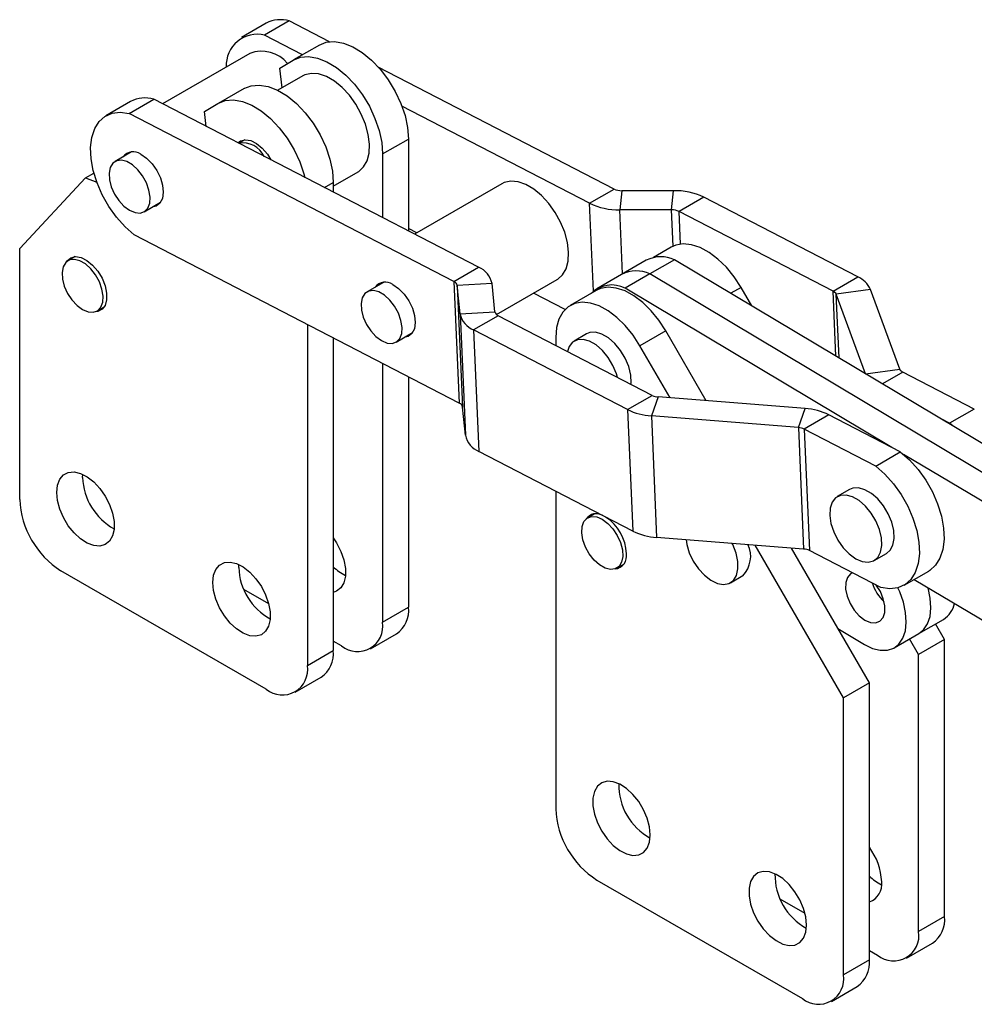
# Model space of a CAD drawing. Extents: x 55 to 332, y 12 to 285.
# Tile 1 of 36: x 56 to 138, y 15 to 100. Entities that reach past the tile are written whole.
import ezdxf

# ---------------------------------------------------------------- set-up
doc = ezdxf.new("R2010")
doc.units = 0
doc.layers.get('0').update_dxf_attribs({"linetype": 'CONTINUOUS'})

msp = doc.modelspace()

# ---------------------------------------------------------------- linework, layer by layer
at = {"color": 7, "linetype": 'CONTINUOUS'}
for p, q in [((76.995, 99.7933), (74.8736, 98.5687)), ((78.9765, 99.9875), (76.8552, 98.7628)), ((82.432, 98.1991), (78.9765, 99.9875)), ((80.1097, 97.0784), (76.8552, 98.7628)), ((81.5648, 97.9184), (79.3374, 96.6326)), ((75.5851, 97.2022), (68.065, 92.8609)), ((78.1635, 95.9328), (79.3116, 96.6174)), ((78.3535, 94.2315), (78.1635, 95.9328)), ((106.927, 85.5216), (86.6374, 96.0225)), ((80.1311, 95.2577), (77.9887, 94.0209)), ((75.0948, 94.1834), (72.8674, 92.8975)), ((65.1879, 92.0275), (67.3092, 93.2521)), ((95.2597, 78.7862), (67.3092, 93.2521)), ((65.3277, 93.0579), (63.2064, 91.8333)), ((71.6934, 92.1977), (72.8416, 92.8824)), ((104.8057, 84.2969), (88.6741, 92.6459)), ((93.1384, 77.5616), (65.1879, 92.0275)), ((71.8375, 90.9085), (71.6934, 92.1977)), ((75.1494, 89.7694), (74.6242, 89.4662)), ((87.0023, 88.5411), (89.2297, 89.8269)), ((89.2297, 89.8269), (89.2297, 81.9071)), ((65.4061, 88.7135), (63.9884, 87.8951)), ((87.0023, 88.5411), (87.0023, 83.0599)), ((55.7835, 80.4122), (61.4421, 86.4775)), ((61.4421, 86.4775), (62.1679, 86.8965)), ((61.4421, 86.4775), (62.4214, 86.106)), ((82.7597, 85.7769), (84.8932, 87.0086)), ((82.7597, 86.0919), (82.7597, 85.2557)), ((97.2643, 85.982), (89.7442, 81.6408)), ((104.8057, 84.2969), (106.927, 85.5216)), ((107.578, 85.3819), (107.4097, 83.7381)), ((112.0315, 85.381), (107.578, 85.3819)), ((111.8632, 83.7373), (112.0315, 85.381)), ((114.6355, 84.8222), (112.5142, 83.5976)), ((127.8835, 77.9656), (114.6355, 84.8222)), ((66.4882, 83.5648), (67.9059, 84.3833)), ((111.8632, 83.7373), (107.4097, 83.7381)), ((125.7622, 76.741), (112.5142, 83.5976)), ((93.595, 67.1049), (65.6445, 81.5708)), ((89.9551, 81.7625), (89.2297, 82.138)), ((111.8453, 80.5216), (110.303, 79.6312)), ((55.7835, 58.7969), (55.7835, 80.4122)), ((60.5476, 79.7041), (59.943, 79.3551)), ((109.6916, 79.3937), (107.5703, 78.169)), ((112.1292, 79.4354), (110.0079, 78.2108)), ((156.4002, 52.986), (112.1292, 79.4354)), ((93.1384, 77.5616), (95.2597, 78.7862)), ((107.5703, 78.169), (105.449, 76.9444)), ((110.0079, 78.2108), (107.8866, 76.9862)), ((154.9619, 51.3533), (110.0079, 78.2108)), ((87.0853, 77.4934), (85.6675, 76.6749)), ((93.1384, 77.5616), (93.595, 67.1049)), ((96.4226, 77.3954), (93.4291, 77.2139)), ((93.6736, 74.7833), (93.4291, 77.2139)), ((93.4291, 77.2139), (93.8858, 66.7572)), ((96.6671, 74.9648), (96.4226, 77.3954)), ((96.8061, 74.7193), (102.0264, 77.7329)), ((125.7622, 76.741), (127.8835, 77.9656)), ((102.7107, 75.1608), (100.0006, 76.5634)), ((105.3753, 76.7865), (103.1479, 75.5006)), ((130.8173, 63.2864), (107.8866, 76.9862)), ((118.7598, 75.474), (117.8442, 77.0592)), ((128.9753, 76.8805), (126.0352, 76.4697)), ((128.5566, 69.6215), (126.0352, 76.4697)), ((131.4967, 70.0323), (128.9753, 76.8805)), ((62.4428, 75.0249), (63.0474, 75.3739)), ((93.6736, 74.7833), (96.6671, 74.9648)), ((93.6736, 74.7833), (94.1302, 64.3266)), ((96.9578, 74.6171), (94.8365, 73.3925)), ((110.2059, 67.7605), (96.9578, 74.6171)), ((80.5323, 73.8655), (80.5323, 44.5097)), ((88.1673, 72.3447), (89.5851, 73.1631)), ((108.0846, 66.5359), (94.8365, 73.3925)), ((94.8365, 73.3925), (95.2931, 62.9358)), ((104.5603, 73.0541), (103.4996, 72.4418)), ((111.3742, 73.3242), (109.1468, 72.0383)), ((114.8546, 67.2983), (111.3742, 73.3242)), ((82.7597, 72.7127), (82.7597, 45.7956)), ((101.905, 72.7536), (101.905, 72.0567)), ((111.742, 67.5451), (109.1468, 72.0383)), ((87.0023, 70.5169), (87.0023, 48.2448)), ((128.5566, 69.6215), (131.4967, 70.0323)), ((137.9113, 66.5823), (131.7697, 69.761)), ((89.2297, 69.3641), (89.2297, 49.5306)), ((108.0846, 66.5359), (110.2059, 67.7605)), ((110.7163, 67.6264), (110.1264, 65.9992)), ((123.3639, 66.6238), (110.7163, 67.6264)), ((94.1302, 64.3266), (93.8858, 66.7572)), ((108.0846, 66.5359), (108.5412, 56.0792)), ((122.7739, 64.9967), (123.3639, 66.6238)), ((137.9113, 66.5823), (135.79, 65.3577)), ((122.7739, 64.9967), (110.1264, 65.9992)), ((110.1264, 65.9992), (110.583, 55.5425)), ((125.4057, 66.0871), (123.2844, 64.8625)), ((131.5474, 62.9085), (125.4057, 66.0871)), ((135.79, 65.3577), (135.0599, 65.7356)), ((136.0622, 65.1368), (135.79, 65.3577)), ((122.7739, 64.9967), (123.2305, 54.54)), ((123.2844, 64.8625), (123.741, 54.4058)), ((129.4261, 61.6839), (123.2844, 64.8625)), ((108.5412, 56.0792), (95.2931, 62.9358)), ((129.4261, 61.6839), (131.5474, 62.9085)), ((152.7957, 50.1555), (131.8196, 62.6876)), ((61.1929, 60.6954), (61.2042, 60.962)), ((101.905, 59.5138), (101.905, 32.1715)), ((127.1843, 59.6621), (126.1236, 59.0498)), ((105.2549, 57.5696), (104.6503, 57.2206)), ((123.2305, 54.54), (110.583, 55.5425)), ((126.6538, 41.7273), (119.0626, 54.8704)), ((128.8812, 43.0132), (122.1752, 54.6236)), ((129.8827, 51.2272), (123.741, 54.4058)), ((129.2984, 53.5504), (130.359, 54.1627)), ((76.9967, 42.468), (59.3191, 52.6731)), ((74.6279, 52.9395), (74.6393, 53.2062)), ((107.1501, 52.8904), (107.7547, 53.2394)), ((131.8642, 51.4214), (133.9855, 52.646)), ((116.9274, 51.6332), (117.9881, 52.2455)), ((132.742, 51.9281), (151.5117, 40.7143)), ((77.2133, 49.8132), (75.0723, 51.0491)), ((87.0023, 48.2448), (89.2297, 49.5306)), ((133.1472, 47.2619), (135.2685, 48.4865)), ((126.1835, 47.6837), (128.4644, 46.3211)), ((135.3512, 46.7483), (134.5776, 48.0876)), ((85.9666, 45.9556), (88.194, 47.2414)), ((131.0259, 46.0373), (133.1472, 47.2619)), ((133.1238, 45.4624), (132.3502, 46.8018)), ((135.3512, 46.7483), (133.1238, 45.4624)), ((135.3512, 22.9053), (135.3512, 46.7483)), ((80.5323, 44.5097), (82.7597, 45.7956)), ((83.4668, 46.2031), (82.7597, 46.6113)), ((133.1238, 21.6194), (133.1238, 45.4624)), ((79.4965, 42.2205), (81.7239, 43.5063)), ((128.8812, 43.0132), (126.6538, 41.7273)), ((128.8812, 19.1702), (128.8812, 43.0132)), ((126.6538, 17.8844), (126.6538, 41.7273)), ((105.4406, 26.0478), (123.1182, 15.8427)), ((121.1938, 24.4238), (123.3347, 23.1878)), ((135.3512, 22.9053), (133.1238, 21.6194)), ((132.0881, 19.3302), (134.3154, 20.616)), ((128.8812, 19.9859), (129.5883, 19.5777)), ((128.8812, 19.1702), (126.6538, 17.8844)), ((125.618, 15.5951), (127.8454, 16.881))]:
    msp.add_line(p, q, dxfattribs=at)
at = {"color": 8, "linetype": 'CONTINUOUS'}
for p, q in [((81.9959, 85.6509), (82.7597, 86.0919)), ((105.1364, 76.7243), (104.8057, 84.2969)), ((107.6509, 78.2155), (107.4097, 83.7381)), ((112.0001, 80.6021), (111.8632, 83.7373)), ((112.637, 80.7834), (112.5142, 83.5976)), ((117.8442, 77.0592), (116.9604, 76.549)), ((126.0066, 71.1445), (125.7622, 76.741)), ((126.2747, 70.9843), (126.0352, 76.4697)), ((128.5566, 69.621), (128.5566, 69.6215)), ((131.7697, 69.761), (130.0164, 68.7488))]:
    msp.add_line(p, q, dxfattribs=at)
at = {"color": 7, "linetype": 'CONTINUOUS', "flags": 128}
for points in [[(81.539, 97.9033), (82.1614, 98.1525), (82.8688, 98.2126), (83.6379, 98.0815), (84.4434, 97.7638), (85.2586, 97.2697), (86.0567, 96.6156), (86.8114, 95.8231), (87.4977, 94.9183), (88.0931, 93.9311), (88.5778, 92.894), (88.9359, 91.8412), (89.1556, 90.8075), (89.2297, 89.8269)], [(79.3116, 96.6174), (79.934, 96.8666), (80.6414, 96.9267), (81.4105, 96.7957), (82.216, 96.4779), (83.0312, 95.9838), (83.8293, 95.3297), (84.584, 94.5372), (85.2703, 93.6324), (85.8657, 92.6452), (86.3504, 91.6081), (86.7085, 90.5553), (86.9283, 89.5216), (87.0023, 88.5411)], [(84.8932, 87.0086), (84.953, 87.0449), (85.3701, 87.4263), (85.6702, 87.9595), (85.8409, 88.6227), (85.8755, 89.3886), (85.7723, 90.2259), (85.5356, 91.1004), (85.1752, 91.9762), (84.7057, 92.8175), (84.1465, 93.5899), (83.5203, 94.2616), (82.8529, 94.8053), (82.1715, 95.1987), (81.504, 95.4256), (80.8779, 95.4768), (80.3186, 95.3501), (80.1311, 95.2577)], [(75.069, 94.1682), (75.6913, 94.4174), (76.3987, 94.4775), (77.1679, 94.3465), (77.9733, 94.0287), (78.7886, 93.5346), (79.5867, 92.8805), (80.3413, 92.088), (81.0277, 91.1832), (81.623, 90.196), (82.1078, 89.1589), (82.4659, 88.1061), (82.6856, 87.0724), (82.7597, 86.0919)], [(72.8416, 92.8824), (73.4639, 93.1316), (74.1714, 93.1916), (74.9405, 93.0606), (75.7459, 92.7428), (76.5612, 92.2488), (77.3593, 91.5947), (78.114, 90.8022), (78.8003, 89.8974), (79.3956, 88.9101), (79.8804, 87.873), (80.2385, 86.8203), (80.3161, 86.5203)], [(65.6445, 81.5708), (64.8578, 82.2662), (64.1212, 83.0914), (63.4585, 84.0197), (62.891, 85.0211), (62.4372, 86.0634), (62.1116, 87.1128), (61.9247, 88.1356), (61.8827, 89.0985), (61.9868, 89.9706), (62.2337, 90.7238), (62.6154, 91.3336), (63.1196, 91.7804), (63.73, 92.0498), (64.427, 92.133), (65.1879, 92.0275)], [(74.5532, 89.503), (74.7873, 89.6741), (75.1963, 89.7714), (75.6681, 89.6926), (76.1676, 89.4437), (76.6578, 89.0431), (77.1024, 88.5205), (77.4035, 88.0391)], [(66.2039, 88.5173), (66.7028, 88.1802), (67.1717, 87.7069), (67.5759, 87.1324), (67.8854, 86.4992), (68.0772, 85.8544), (68.1371, 85.2458), (68.0607, 84.7185), (67.8537, 84.3117), (67.5313, 84.0554), (67.1917, 83.971)], [(65.2273, 83.695), (65.7047, 83.4917), (66.1474, 83.4544), (66.5227, 83.5859), (66.8028, 83.8765), (66.9668, 84.3044), (67.0026, 84.8381), (66.9076, 85.438), (66.6887, 86.0595), (66.3623, 86.6566), (65.9525, 87.1849), (65.4898, 87.6053), (65.0084, 87.8867), (64.544, 88.0081), (64.1311, 87.9605), (63.8004, 87.7475), (63.5762, 87.3849), (63.4754, 86.8995), (63.5053, 86.3274), (63.6637, 85.711), (63.9389, 85.096), (64.3104, 84.528), (64.7508, 84.0492), (65.2273, 83.695)], [(102.0264, 77.7329), (102.0718, 77.7601), (102.4922, 78.1367), (102.7961, 78.6655), (102.9709, 79.3251), (103.0096, 80.0883), (102.9106, 80.9239), (102.6779, 81.7978), (102.3211, 82.6741), (101.8547, 83.517), (101.2978, 84.2919), (100.6733, 84.9672), (100.0068, 85.5152), (99.3254, 85.9134), (98.6571, 86.1455), (98.0293, 86.2022), (97.4676, 86.0809), (97.2643, 85.982)], [(117.8442, 77.0592), (117.2542, 77.9673), (116.5853, 78.7888), (115.8595, 79.4968), (115.1004, 80.0683), (114.3329, 80.4843), (113.5822, 80.7315), (112.8729, 80.8015), (112.2282, 80.6922), (111.8453, 80.5216)], [(59.8163, 79.2654), (59.8696, 79.3428), (60.1855, 79.6089), (60.5946, 79.7061), (61.0663, 79.6274), (61.5659, 79.3785), (62.0561, 78.9779), (62.5006, 78.4553), (62.8665, 77.8494), (63.1267, 77.2052), (63.2618, 76.5705), (63.2618, 75.9923), (63.1267, 75.5136), (62.8665, 75.1698), (62.5006, 74.9864), (62.3017, 74.96)], [(61.1929, 75.1486), (61.6698, 74.949), (62.1114, 74.9156), (62.4849, 75.0508), (62.7625, 75.3448), (62.9237, 75.7755), (62.9566, 76.3112), (62.8586, 76.912), (62.6371, 77.5335), (62.3085, 78.1295), (61.8972, 78.6558), (61.4336, 79.0734), (60.9522, 79.3513), (60.4886, 79.4689), (60.0773, 79.4175), (59.7487, 79.2009), (59.5272, 78.8352), (59.4293, 78.3474), (59.4621, 77.7738), (59.6233, 77.1569), (59.901, 76.5425), (60.2744, 75.9761), (60.716, 75.4997), (61.1929, 75.1486)], [(87.8831, 77.2971), (88.382, 76.9601), (88.8509, 76.4867), (89.2551, 75.9122), (89.5646, 75.2791), (89.7564, 74.6343), (89.8163, 74.0257), (89.7399, 73.4984), (89.5329, 73.0915), (89.2105, 72.8353), (88.8709, 72.7508)], [(86.9065, 72.4748), (87.3839, 72.2715), (87.8266, 72.2343), (88.2019, 72.3658), (88.482, 72.6563), (88.646, 73.0843), (88.6818, 73.618), (88.5868, 74.2178), (88.3679, 74.8393), (88.0415, 75.4364), (87.6317, 75.9648), (87.169, 76.3852), (86.6876, 76.6665), (86.2232, 76.7879), (85.8103, 76.7404), (85.4796, 76.5274), (85.2554, 76.1647), (85.1546, 75.6794), (85.1845, 75.1073), (85.3429, 74.4909), (85.6181, 73.8758), (85.9896, 73.3078), (86.43, 72.829), (86.9065, 72.4748)], [(111.3742, 73.3242), (110.7842, 74.2322), (110.1153, 75.0537), (109.3894, 75.7618), (108.6303, 76.3332), (107.8629, 76.7493), (107.1122, 76.9964), (106.4029, 77.0665), (105.7582, 76.9572), (105.3753, 76.7865)], [(109.1468, 72.0383), (108.5568, 72.9464), (107.8879, 73.7678), (107.1621, 74.4759), (106.403, 75.0473), (105.6355, 75.4634), (104.8848, 75.7106), (104.1755, 75.7806), (103.5308, 75.6713), (102.9718, 75.3862), (102.5167, 74.9347), (102.1807, 74.3315), (101.9745, 73.5965), (101.905, 72.7536)], [(108.3751, 68.6938), (108.3883, 68.8481), (108.353, 69.5171), (108.1791, 70.2355), (107.8775, 70.9583), (107.4673, 71.6399), (106.9741, 72.2377), (106.4291, 72.714), (105.8663, 73.0389), (105.3212, 73.1919), (104.8281, 73.1635), (104.5603, 73.0541)], [(107.2096, 69.3113), (107.1184, 69.6232), (106.8169, 70.346), (106.4066, 71.0276), (105.9135, 71.6254), (105.3684, 72.1017), (104.8056, 72.4266), (104.2605, 72.5796), (103.7674, 72.5512), (103.3572, 72.3432), (103.0556, 71.9686), (102.9003, 71.5416)], [(131.5474, 62.9085), (132.3341, 62.2131), (133.0707, 61.3879), (133.7334, 60.4596), (134.3009, 59.4581), (134.7547, 58.4159), (135.0803, 57.3664), (135.2672, 56.3437), (135.3092, 55.3807), (135.2051, 54.5086), (134.9582, 53.7555), (134.5765, 53.1457), (134.0723, 52.6989), (133.9855, 52.646)], [(58.9655, 59.4096), (59.0322, 60.0301), (59.2288, 60.5402), (59.5445, 60.9123), (59.9625, 61.1264), (60.4601, 61.1709), (61.0106, 61.0434), (61.5843, 60.7508), (62.1502, 60.3089), (62.6778, 59.7415), (63.1388, 59.0792), (63.5081, 58.3576), (63.766, 57.6158), (63.8985, 56.8936), (63.8985, 56.23), (63.766, 55.6608), (63.5081, 55.2167), (63.1388, 54.9217), (62.6778, 54.7915), (62.1502, 54.8333), (61.5843, 55.0447), (61.0106, 55.4145), (60.4601, 55.9226), (59.9625, 56.5416), (59.5445, 57.2383), (59.2288, 57.975), (59.0322, 58.712), (58.9655, 59.4096)], [(129.4261, 61.6839), (130.2128, 60.9885), (130.9494, 60.1633), (131.6121, 59.235), (132.1795, 58.2335), (132.6334, 57.1912), (132.959, 56.1418), (133.1459, 55.1191), (133.1879, 54.1561), (133.0838, 53.284), (132.8369, 52.5309), (132.4552, 51.9211), (131.951, 51.4743), (131.3405, 51.2049), (130.6436, 51.1216), (129.8827, 51.2272)], [(130.359, 54.1627), (130.6672, 54.429), (130.9068, 54.8786), (131.0123, 55.4561), (130.977, 56.1251), (130.8031, 56.8435), (130.5015, 57.5663), (130.0913, 58.248), (129.5981, 58.8457), (129.053, 59.322), (128.4903, 59.6469), (127.9452, 59.8), (127.452, 59.7716), (127.1843, 59.6621)], [(127.711, 53.7076), (128.2693, 53.4667), (128.7926, 53.4039), (129.2478, 53.523), (129.6066, 53.8166), (129.8462, 54.2663), (129.9516, 54.8438), (129.9163, 55.5128), (129.7424, 56.2312), (129.4408, 56.954), (129.0306, 57.6357), (128.5375, 58.2334), (127.9924, 58.7097), (127.4296, 59.0346), (126.8845, 59.1876), (126.3914, 59.1593), (125.9811, 58.9512), (125.6796, 58.5766), (125.5057, 58.059), (125.4704, 57.4308), (125.5758, 56.7316), (125.8154, 56.0052), (126.1741, 55.2974), (126.6294, 54.6526), (127.1527, 54.1113), (127.711, 53.7076)], [(105.9002, 57.0968), (106.3771, 56.7458), (106.8187, 56.2694), (107.1921, 55.703), (107.4698, 55.0885), (107.631, 54.4716), (107.6638, 53.898), (107.5659, 53.4103), (107.3444, 53.0445), (107.0158, 52.8279), (106.6045, 52.7766), (106.1409, 52.8942), (105.6595, 53.1721), (105.1959, 53.5897), (104.7846, 54.116), (104.456, 54.712), (104.2345, 55.3335), (104.1365, 55.9343), (104.1694, 56.47), (104.3306, 56.9007), (104.6082, 57.1946), (104.9817, 57.3299), (105.4232, 57.2965), (105.9002, 57.0968)], [(82.7597, 55.489), (83.0438, 55.0584), (83.4132, 54.3368), (83.6711, 53.595), (83.8036, 52.8728), (83.8036, 52.2092), (83.6711, 51.64), (83.4132, 51.1959), (83.0438, 50.9008), (82.7597, 50.7983)], [(113.1129, 55.342), (113.1769, 54.9379), (113.3942, 54.213), (113.7339, 53.4988), (114.1744, 52.8401), (114.6882, 52.2783), (115.243, 51.8488), (115.8038, 51.5785), (116.3355, 51.4845), (116.8047, 51.5725), (117.1818, 51.8371), (117.4432, 52.2617), (117.5725, 52.8196), (117.5615, 53.4757), (117.4109, 54.1888), (117.1302, 54.9141), (117.0744, 55.028)], [(72.4006, 51.6537), (72.4673, 52.2743), (72.6638, 52.7843), (72.9796, 53.1565), (73.3975, 53.3705), (73.8952, 53.415), (74.4457, 53.2875), (75.0193, 52.995), (75.5852, 52.5531), (76.1129, 51.9856), (76.5738, 51.3233), (76.9432, 50.6017), (77.201, 49.8599), (77.3336, 49.1377), (77.3336, 48.4741), (77.201, 47.905), (76.9432, 47.4609), (76.5738, 47.1658), (76.1129, 47.0356), (75.5852, 47.0774), (75.0193, 47.2888), (74.4457, 47.6586), (73.8952, 48.1667), (73.3975, 48.7858), (72.9796, 49.4824), (72.6638, 50.2191), (72.4673, 50.9561), (72.4006, 51.6537)], [(127.4302, 52.4965), (127.2631, 52.4056), (126.9949, 52.0965), (126.8508, 51.6474), (126.8424, 51.0945), (126.9703, 50.4828), (127.2243, 49.8617), (127.5838, 49.2816), (128.0196, 48.7895), (128.4965, 48.4252)], [(128.4644, 46.3211), (129.1552, 45.9868), (129.8219, 45.8209), (130.4387, 45.8297), (130.9821, 46.0129), (131.4311, 46.3634), (131.7684, 46.8678), (131.9811, 47.5067), (132.0611, 48.2556), (132.0052, 49.0856), (131.8156, 49.9648), (131.4996, 50.8596), (131.3443, 51.2059)], [(128.4965, 48.4252), (128.9757, 48.2183), (129.4185, 48.1855), (129.7891, 48.3295), (130.0573, 48.6385), (130.2014, 49.0877), (130.2098, 49.6405), (130.0819, 50.2523), (129.8278, 50.8733), (129.4825, 51.4343)], [(133.1472, 47.2619), (133.5524, 47.588), (133.8897, 48.0924), (134.1024, 48.7313), (134.1824, 49.4802), (134.1265, 50.3102), (133.9369, 51.1895), (133.9283, 51.2194)], [(133.1472, 47.2619), (133.5524, 47.588), (133.8897, 48.0924), (134.1024, 48.7313), (134.1824, 49.4802), (134.1265, 50.3102), (133.9369, 51.1895), (133.9283, 51.2194)], [(110.0368, 29.9268), (109.97, 30.6244), (109.7735, 31.3614), (109.4577, 32.098), (109.0398, 32.7947), (108.5421, 33.4138), (107.9916, 33.9219), (107.418, 34.2916), (106.8521, 34.5031), (106.3244, 34.5449), (105.8635, 34.4147), (105.4942, 34.1196), (105.2363, 33.6755), (105.1037, 33.1063), (105.1037, 32.4428), (105.2363, 31.7206), (105.4942, 30.9787), (105.8635, 30.2572), (106.3244, 29.5948), (106.8521, 29.0274), (107.418, 28.5855), (107.9916, 28.2929), (108.5421, 28.1654), (109.0398, 28.2099), (109.4577, 28.424), (109.7735, 28.7961), (109.97, 29.3062), (110.0368, 29.9268)], [(123.4718, 22.1709), (123.4051, 22.8685), (123.2085, 23.6055), (122.8928, 24.3422), (122.4748, 25.0388), (121.9772, 25.6579), (121.4267, 26.166), (120.853, 26.5357), (120.2871, 26.7472), (119.7595, 26.789), (119.2986, 26.6588), (118.9292, 26.3637), (118.6713, 25.9196), (118.5388, 25.3504), (118.5388, 24.6869), (118.6713, 23.9647), (118.9292, 23.2228), (119.2986, 22.5013), (119.7595, 21.839), (120.2871, 21.2715), (120.853, 20.8296), (121.4267, 20.537), (121.9772, 20.4096), (122.4748, 20.4541), (122.8928, 20.6681), (123.2085, 21.0402), (123.4051, 21.5503), (123.4718, 22.1709)]]:
    msp.add_lwpolyline(points, dxfattribs=at)
at = {"color": 7, "linetype": 'CONTINUOUS'}
for centre, radius, start, end in [((78.2203, 97.4971), 2.6027, 73.108776, 118.085355), ((76.2064, 96.1925), 2.6509, 75.833945, 183.444218), ((76.5925, 94.4582), 2.9231, 39.900621, 110.159143), ((66.553, 90.7617), 2.6027, 73.10858, 118.085529), ((74.9837, 87.4691), 2.0252, 25.212473, 100.059513), ((65.5582, 87.6374), 1.0914, 53.724903, 142.537088), ((107.5478, 86.8278), 1.4463, 244.580049, 271.196189), ((112.1522, 79.5971), 5.7852, 64.580188, 91.196092), ((107.2889, 89.522), 5.7851, 244.580103, 271.196163), ((111.8933, 82.2913), 1.4463, 64.580227, 91.196091), ((110.953, 76.927), 2.7705, 64.878205, 117.084423), ((94.5471, 77.0088), 1.915, 11.649124, 68.15252), ((108.8317, 75.7024), 2.7705, 64.878205, 117.084423), ((87.2374, 76.4173), 1.0914, 53.724414, 142.537408), ((92.9603, 77.1172), 0.4787, 11.64906, 68.152609), ((106.7267, 74.7091), 2.5554, 63.006374, 134.436468), ((127.0097, 75.9946), 2.156, 24.259786, 66.090137), ((125.5438, 76.2483), 0.539, 24.259547, 66.090311), ((95.5491, 75.17), 1.915, 191.649203, 248.152386), ((97.136, 75.0615), 0.4787, 191.6492, 248.152337), ((131.9881, 70.2537), 0.539, 204.259923, 246.090081), ((93.4169, 66.6605), 0.4787, 11.649097, 68.152572), ((110.8, 68.9826), 1.3588, 244.074638, 266.472028), ((110.4609, 71.4243), 5.4354, 244.07473, 266.471916), ((123.0294, 61.1988), 5.4354, 64.074698, 86.471936), ((122.6903, 63.6404), 1.3589, 64.074762, 86.471835), ((96.0057, 64.7132), 1.915, 191.649123, 248.152466), ((66.4302, 60.8768), 5.2404, 181.98398, 241.179104), ((63.4596, 59.1462), 7.684, 182.605419, 237.394606), ((105.385, 56.5344), 1.0477, 59.771795, 145.302031), ((104.0428, 53.9856), 3.9462, 2.199557, 56.975657), ((110.9175, 60.9676), 5.4354, 244.074732, 266.471905), ((116.3499, 53.8932), 2.3235, 314.833455, 26.231102), ((123.1469, 53.1837), 1.3589, 64.074787, 86.471963), ((106.8732, 53.9464), 1.1291, 276.90574, 9.717827), ((79.8653, 53.121), 5.2405, 181.984047, 241.179069), ((85.4475, 55.6613), 3.7711, 224.541631, 244.247285), ((132.8647, 52.8736), 3.949, 198.472439, 226.534871), ((86.8512, 49.2279), 2.3977, 304.05749, 7.254669), ((134.1458, 50.2536), 2.0936, 302.429981, 349.18772), ((84.8469, 47.8952), 2.1835, 230.796652, 9.214025), ((80.3812, 45.4928), 2.3977, 304.05749, 7.254669), ((78.3769, 44.1601), 2.1835, 230.796652, 9.214025), ((112.5279, 34.2223), 5.2034, 178.740397, 241.254221), ((109.5811, 32.5208), 7.684, 182.605461, 237.394545), ((124.5638, 25.6463), 5.3843, 2.76388, 36.69348), ((125.9629, 26.4664), 5.2034, 178.740406, 241.254208), ((131.6829, 29.195), 3.9641, 225.025642, 243.76326), ((128.3794, 25.6711), 1.58, 288.516778, 8.547695), ((132.9073, 22.632), 2.4591, 304.932903, 6.379256), ((130.9684, 21.2698), 2.1835, 230.796667, 9.214066), ((126.4373, 18.897), 2.4591, 304.932903, 6.379256), ((124.4984, 17.5347), 2.1835, 230.796667, 9.214066)]:
    msp.add_arc(centre, radius, start, end, dxfattribs=at)

doc.saveas('drawing.dxf')
